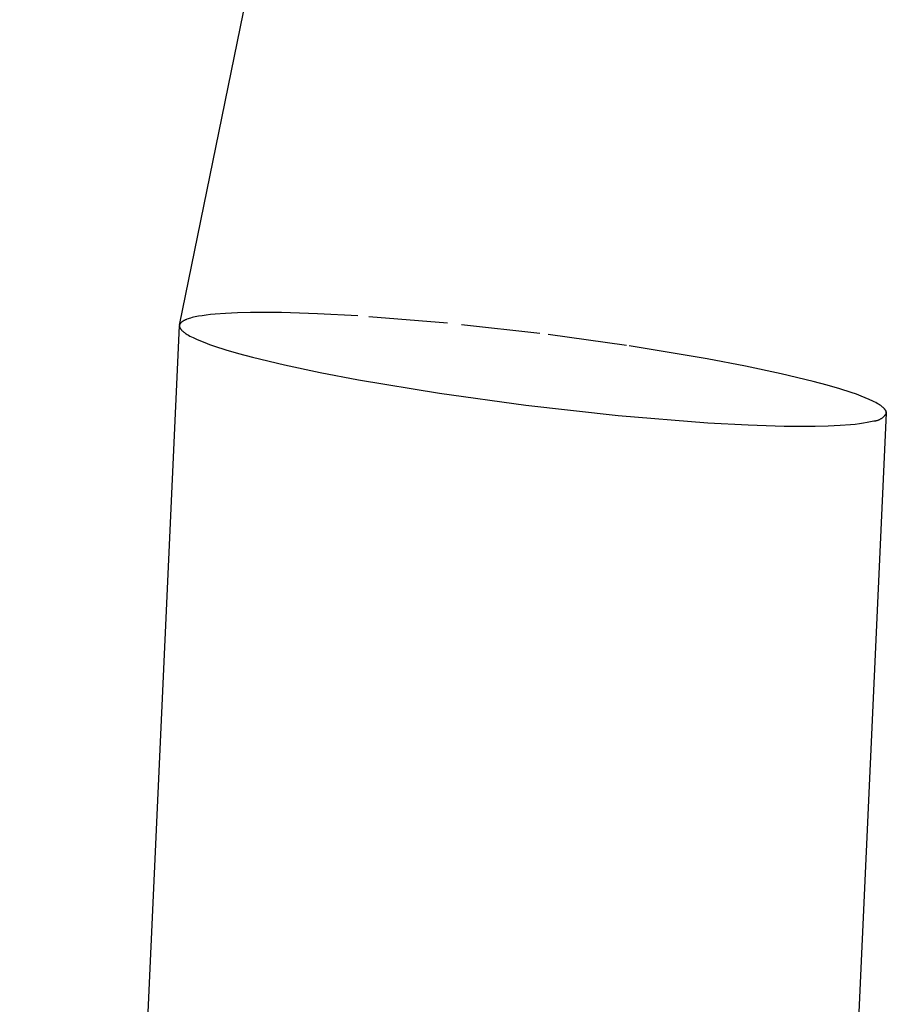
# Model space of a CAD drawing. Header units: millimetres. Extents: x 0 to 1551, y 0 to 1543.
# Tile 18 of 69: x 501 to 523, y 1301 to 1326. Entities that reach past the tile are written whole.
import ezdxf

# ---------------------------------------------------------------- set-up
doc = ezdxf.new("R2010")
doc.units = ezdxf.units.MM
doc.linetypes.add('Hidden', pattern=[4, 2, -2])
doc.layers.add('Make2D$Hidden$Curves', color=7, linetype='Hidden', true_color=0x8c8c8c)
doc.layers.add('Make2D$Visible$Curves', color=7, linetype='Continuous', true_color=0x000000)

msp = doc.modelspace()

# ---------------------------------------------------------------- linework, layer by layer
at = {"layer": 'Make2D$Hidden$Curves'}
for p, q in [((505.595, 1318.764), (505.581, 1318.759)), ((505.608, 1318.77), (505.595, 1318.764)), ((505.638, 1318.78), (505.608, 1318.77)), ((505.669, 1318.79), (505.638, 1318.78)), ((505.703, 1318.8), (505.669, 1318.79)), ((505.738, 1318.81), (505.703, 1318.8)), ((505.776, 1318.819), (505.738, 1318.81)), ((505.816, 1318.828), (505.776, 1318.819)), ((505.902, 1318.845), (505.816, 1318.828)), ((505.996, 1318.86), (505.902, 1318.845)), ((506.098, 1318.875), (505.996, 1318.86)), ((506.208, 1318.888), (506.098, 1318.875)), ((506.326, 1318.899), (506.208, 1318.888)), ((506.585, 1318.919), (506.326, 1318.899)), ((506.888, 1318.933), (506.585, 1318.919)), ((507.224, 1318.941), (506.888, 1318.933)), ((508.006, 1318.939), (507.224, 1318.941)), ((508.92, 1318.911), (508.006, 1318.939)), ((509.945, 1318.855), (508.92, 1318.911)), ((512.213, 1318.671), (509.945, 1318.855)), ((505.422, 1318.625), (505.421, 1318.623)), ((505.421, 1318.623), (505.421, 1318.621)), ((505.423, 1318.628), (505.422, 1318.627)), ((505.422, 1318.627), (505.422, 1318.625)), ((505.424, 1318.632), (505.423, 1318.63)), ((505.423, 1318.63), (505.423, 1318.628)), ((505.425, 1318.635), (505.424, 1318.634)), ((505.424, 1318.634), (505.424, 1318.632)), ((505.426, 1318.637), (505.425, 1318.635)), ((505.428, 1318.642), (505.426, 1318.639)), ((505.426, 1318.639), (505.426, 1318.637)), ((505.429, 1318.646), (505.428, 1318.642)), ((505.431, 1318.649), (505.429, 1318.646)), ((505.433, 1318.652), (505.431, 1318.649)), ((505.435, 1318.656), (505.433, 1318.652)), ((505.437, 1318.659), (505.435, 1318.656)), ((505.439, 1318.662), (505.437, 1318.659)), ((505.442, 1318.666), (505.439, 1318.662)), ((505.444, 1318.669), (505.442, 1318.666)), ((505.447, 1318.672), (505.444, 1318.669)), ((505.45, 1318.675), (505.447, 1318.672)), ((505.452, 1318.679), (505.45, 1318.675)), ((505.456, 1318.682), (505.452, 1318.679)), ((505.459, 1318.685), (505.456, 1318.682)), ((505.462, 1318.688), (505.459, 1318.685)), ((505.465, 1318.691), (505.462, 1318.688)), ((505.469, 1318.694), (505.465, 1318.691)), ((505.473, 1318.698), (505.469, 1318.694)), ((505.477, 1318.701), (505.473, 1318.698)), ((505.481, 1318.704), (505.477, 1318.701)), ((505.485, 1318.707), (505.481, 1318.704)), ((505.493, 1318.713), (505.485, 1318.707)), ((505.502, 1318.719), (505.493, 1318.713)), ((505.512, 1318.725), (505.502, 1318.719)), ((505.522, 1318.731), (505.512, 1318.725)), ((505.533, 1318.737), (505.522, 1318.731)), ((505.544, 1318.742), (505.533, 1318.737)), ((505.556, 1318.748), (505.544, 1318.742)), ((505.568, 1318.753), (505.556, 1318.748)), ((505.581, 1318.759), (505.568, 1318.753)), ((514.554, 1318.41), (512.213, 1318.671)), ((516.748, 1318.107), (514.554, 1318.41)), ((518.796, 1317.767), (516.748, 1318.107)), ((519.77, 1317.581), (518.796, 1317.767)), ((520.675, 1317.388), (519.77, 1317.581)), ((521.482, 1317.193), (520.675, 1317.388)), ((521.84, 1317.097), (521.482, 1317.193)), ((522.163, 1317.003), (521.84, 1317.097)), ((522.449, 1316.911), (522.163, 1317.003)), ((522.578, 1316.866), (522.449, 1316.911)), ((522.697, 1316.822), (522.578, 1316.866)), ((522.805, 1316.779), (522.697, 1316.822)), ((522.904, 1316.737), (522.805, 1316.779)), ((522.992, 1316.696), (522.904, 1316.737)), ((523.033, 1316.675), (522.992, 1316.696)), ((523.071, 1316.655), (523.033, 1316.675)), ((523.106, 1316.636), (523.071, 1316.655)), ((523.139, 1316.617), (523.106, 1316.636)), ((523.169, 1316.598), (523.139, 1316.617)), ((523.183, 1316.588), (523.169, 1316.598)), ((523.196, 1316.579), (523.183, 1316.588)), ((523.209, 1316.57), (523.196, 1316.579)), ((523.221, 1316.56), (523.209, 1316.57)), ((523.233, 1316.551), (523.221, 1316.56)), ((523.244, 1316.542), (523.233, 1316.551)), ((523.255, 1316.533), (523.244, 1316.542)), ((523.264, 1316.524), (523.255, 1316.533)), ((523.274, 1316.515), (523.264, 1316.524)), ((523.282, 1316.507), (523.274, 1316.515)), ((523.289, 1316.499), (523.282, 1316.507)), ((523.295, 1316.492), (523.289, 1316.499)), ((523.301, 1316.484), (523.295, 1316.492)), ((523.304, 1316.481), (523.301, 1316.484)), ((523.307, 1316.477), (523.304, 1316.481)), ((523.309, 1316.473), (523.307, 1316.477)), ((523.312, 1316.47), (523.309, 1316.473)), ((523.314, 1316.466), (523.312, 1316.47)), ((523.316, 1316.462), (523.314, 1316.466)), ((523.319, 1316.459), (523.316, 1316.462)), ((523.321, 1316.455), (523.319, 1316.459)), ((523.322, 1316.452), (523.321, 1316.455)), ((523.322, 1316.452), (523.337, 1316.393)), ((523.324, 1316.448), (523.322, 1316.452)), ((523.326, 1316.444), (523.324, 1316.448)), ((523.327, 1316.441), (523.326, 1316.444)), ((523.329, 1316.437), (523.327, 1316.441)), ((523.33, 1316.434), (523.329, 1316.437)), ((523.331, 1316.43), (523.33, 1316.434)), ((523.332, 1316.427), (523.331, 1316.43)), ((523.333, 1316.423), (523.332, 1316.427)), ((523.334, 1316.42), (523.333, 1316.423)), ((523.335, 1316.417), (523.334, 1316.42)), ((523.335, 1316.413), (523.335, 1316.417)), ((523.336, 1316.41), (523.335, 1316.413)), ((523.336, 1316.406), (523.336, 1316.41)), ((523.337, 1316.403), (523.336, 1316.406)), ((523.337, 1316.4), (523.337, 1316.403)), ((523.337, 1316.396), (523.337, 1316.4)), ((523.337, 1316.393), (523.337, 1316.396))]:
    msp.add_line(p, q, dxfattribs=at)
at = {"layer": 'Make2D$Visible$Curves'}
for p, q in [((505.421, 1318.621), (541.693, 1495.939)), ((501.37, 1230.144), (505.419, 1318.606)), ((505.421, 1318.621), (505.419, 1318.607)), ((505.419, 1318.607), (505.419, 1318.603)), ((505.419, 1318.603), (505.419, 1318.6)), ((505.419, 1318.6), (505.419, 1318.597)), ((505.419, 1318.597), (505.419, 1318.593)), ((505.419, 1318.593), (505.42, 1318.59)), ((505.42, 1318.59), (505.42, 1318.586)), ((505.42, 1318.586), (505.421, 1318.583)), ((505.421, 1318.583), (505.422, 1318.58)), ((505.422, 1318.58), (505.422, 1318.576)), ((505.422, 1318.576), (505.423, 1318.573)), ((505.423, 1318.573), (505.424, 1318.569)), ((505.424, 1318.569), (505.426, 1318.566)), ((505.426, 1318.566), (505.427, 1318.562)), ((505.427, 1318.562), (505.428, 1318.559)), ((505.428, 1318.559), (505.43, 1318.555)), ((505.43, 1318.555), (505.432, 1318.552)), ((505.432, 1318.552), (505.433, 1318.548)), ((505.433, 1318.548), (505.435, 1318.544)), ((505.435, 1318.544), (505.437, 1318.541)), ((505.437, 1318.541), (505.439, 1318.537)), ((505.439, 1318.537), (505.442, 1318.534)), ((505.442, 1318.534), (505.444, 1318.53)), ((505.444, 1318.53), (505.446, 1318.526)), ((505.446, 1318.526), (505.449, 1318.523)), ((505.449, 1318.523), (505.452, 1318.519)), ((505.452, 1318.519), (505.454, 1318.515)), ((505.454, 1318.515), (505.46, 1318.508)), ((505.46, 1318.508), (505.467, 1318.5)), ((505.467, 1318.5), (505.474, 1318.493)), ((505.474, 1318.493), (505.482, 1318.484)), ((505.482, 1318.484), (505.491, 1318.475)), ((505.491, 1318.475), (505.501, 1318.466)), ((505.501, 1318.466), (505.512, 1318.457)), ((505.512, 1318.457), (505.523, 1318.448)), ((505.523, 1318.448), (505.534, 1318.439)), ((505.534, 1318.439), (505.547, 1318.43)), ((505.547, 1318.43), (505.559, 1318.421)), ((505.559, 1318.421), (505.573, 1318.411)), ((505.573, 1318.411), (505.587, 1318.402)), ((505.587, 1318.402), (505.617, 1318.383)), ((505.617, 1318.383), (505.65, 1318.364)), ((505.65, 1318.364), (505.685, 1318.344)), ((505.685, 1318.344), (505.723, 1318.324)), ((505.723, 1318.324), (505.763, 1318.304)), ((505.763, 1318.304), (505.852, 1318.263)), ((505.852, 1318.263), (505.951, 1318.221)), ((505.951, 1318.221), (506.059, 1318.178)), ((506.059, 1318.178), (506.178, 1318.133)), ((506.178, 1318.133), (506.307, 1318.088)), ((506.307, 1318.088), (506.593, 1317.997)), ((506.593, 1317.997), (506.916, 1317.902)), ((506.916, 1317.902), (507.274, 1317.806)), ((507.274, 1317.806), (508.08, 1317.612)), ((508.08, 1317.612), (508.986, 1317.419)), ((508.986, 1317.419), (509.959, 1317.233)), ((509.959, 1317.233), (512.008, 1316.892)), ((512.008, 1316.892), (514.202, 1316.589)), ((514.202, 1316.589), (516.543, 1316.329)), ((516.543, 1316.329), (518.811, 1316.144)), ((523.336, 1316.385), (519.006, 1221.778)), ((523.217, 1316.255), (523.227, 1316.262)), ((523.227, 1316.262), (523.238, 1316.27)), ((523.238, 1316.27), (523.248, 1316.279)), ((523.248, 1316.279), (523.259, 1316.287)), ((523.259, 1316.287), (523.268, 1316.296)), ((523.268, 1316.296), (523.278, 1316.305)), ((523.278, 1316.305), (523.287, 1316.315)), ((523.287, 1316.315), (523.296, 1316.325)), ((523.296, 1316.325), (523.304, 1316.335)), ((523.304, 1316.335), (523.313, 1316.345)), ((523.313, 1316.345), (523.32, 1316.356)), ((523.32, 1316.356), (523.328, 1316.367)), ((523.328, 1316.367), (523.335, 1316.378)), ((523.335, 1316.378), (523.337, 1316.393)), ((523.338, 1316.392), (523.335, 1316.378)), ((518.811, 1316.144), (519.836, 1316.089)), ((519.836, 1316.089), (520.75, 1316.06)), ((520.75, 1316.06), (521.532, 1316.058)), ((521.532, 1316.058), (521.867, 1316.066)), ((521.867, 1316.066), (522.171, 1316.081)), ((522.171, 1316.081), (522.43, 1316.1)), ((522.43, 1316.1), (522.548, 1316.112)), ((522.548, 1316.112), (522.658, 1316.125)), ((522.658, 1316.125), (522.76, 1316.139)), ((522.76, 1316.139), (522.854, 1316.155)), ((522.854, 1316.155), (522.94, 1316.172)), ((522.94, 1316.172), (522.98, 1316.181)), ((522.98, 1316.181), (523.018, 1316.19)), ((523.018, 1316.19), (523.031, 1316.191)), ((523.031, 1316.191), (523.044, 1316.192)), ((523.044, 1316.192), (523.057, 1316.194)), ((523.057, 1316.194), (523.07, 1316.196)), ((523.07, 1316.196), (523.083, 1316.198)), ((523.083, 1316.198), (523.096, 1316.201)), ((523.096, 1316.201), (523.109, 1316.205)), ((523.109, 1316.205), (523.122, 1316.209)), ((523.122, 1316.209), (523.134, 1316.213)), ((523.134, 1316.213), (523.146, 1316.218)), ((523.146, 1316.218), (523.159, 1316.223)), ((523.159, 1316.223), (523.171, 1316.229)), ((523.171, 1316.229), (523.182, 1316.235)), ((523.182, 1316.235), (523.194, 1316.241)), ((523.194, 1316.241), (523.205, 1316.248)), ((523.205, 1316.248), (523.217, 1316.255))]:
    msp.add_line(p, q, dxfattribs=at)

doc.saveas('drawing.dxf')
